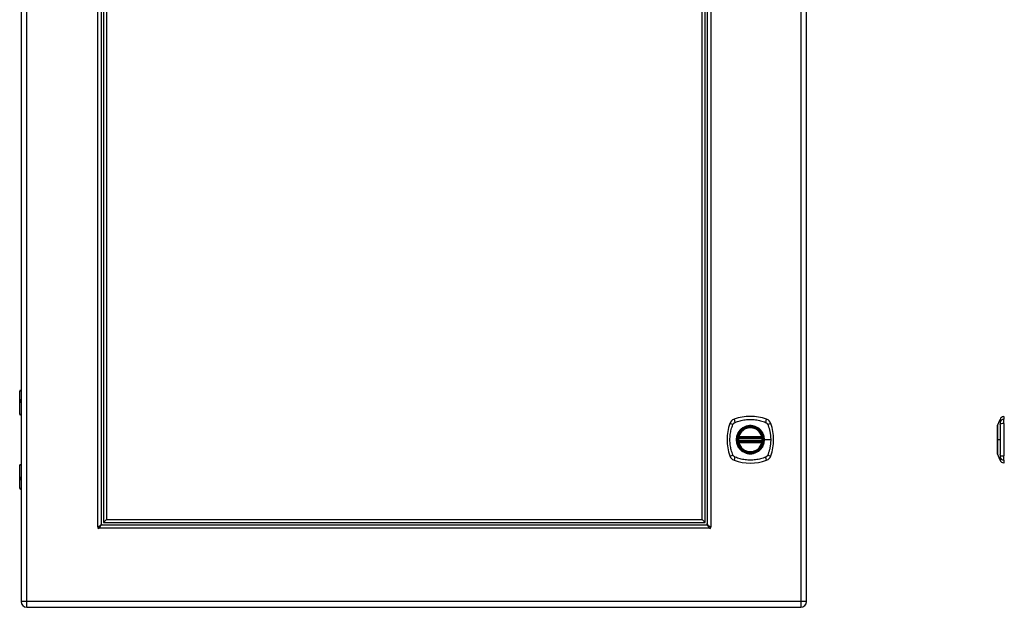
# Model space of a CAD drawing. Header units: inches. Extents: x 3 to 112, y 6 to 61.
# Tile 129 of 140: x 32 to 57, y 13 to 28. Entities that reach past the tile are written whole.
import ezdxf

# ---------------------------------------------------------------- set-up
doc = ezdxf.new("R2010")
doc.units = ezdxf.units.IN
doc.header["$MEASUREMENT"] = 0
doc.layers.add('Visible Edges(ANSI)', color=7, linetype='Continuous', lineweight=25)
doc.layers.add('Visible Tangent Edges(ANSI)', color=7, linetype='Continuous', lineweight=25)

msp = doc.modelspace()

# ---------------------------------------------------------------- linework, layer by layer
at = {"layer": 'Visible Edges(ANSI)'}
for p, q in [((32.277, 43.026), (32.277, 13.515)), ((52.195, 13.515), (52.195, 43.026)), ((34.308, 41.07), (34.308, 15.471)), ((34.367, 41.024), (34.367, 15.517)), ((49.624, 15.517), (49.624, 41.024)), ((49.683, 15.471), (49.683, 41.07)), ((34.446, 40.945), (34.446, 15.595)), ((49.545, 15.595), (49.545, 40.945)), ((32.242, 18.264), (32.242, 18.849)), ((32.262, 18.869), (32.277, 18.869)), ((32.277, 18.625), (32.274, 18.625)), ((32.274, 18.581), (32.277, 18.581)), ((32.277, 18.249), (32.258, 18.249)), ((57.041, 17.976), (57.103, 18.135)), ((57.195, 18.209), (57.195, 18.141)), ((57.195, 18.03), (57.195, 18.141)), ((57.195, 18.03), (57.195, 17.207)), ((50.474, 17.658), (51.068, 17.658)), ((51.068, 17.579), (50.474, 17.579)), ((50.478, 17.678), (51.063, 17.678)), ((51.063, 17.559), (50.478, 17.559)), ((57.103, 17.102), (57.041, 17.262)), ((32.258, 16.989), (32.277, 16.989)), ((57.195, 17.096), (57.195, 17.207)), ((57.195, 17.096), (57.195, 17.028)), ((32.242, 16.388), (32.242, 16.973)), ((32.277, 16.656), (32.274, 16.656)), ((32.274, 16.613), (32.277, 16.613)), ((32.277, 16.369), (32.262, 16.369)), ((34.367, 15.517), (34.446, 15.595)), ((34.367, 15.517), (49.624, 15.517)), ((34.446, 15.595), (49.545, 15.595)), ((49.545, 15.595), (49.624, 15.517)), ((34.321, 15.458), (49.67, 15.458)), ((32.423, 13.369), (52.049, 13.369))]:
    msp.add_line(p, q, dxfattribs=at)
at = {"layer": 'Visible Edges(ANSI)', "flags": 128}
for points in [[(57.041, 17.974), (57.041, 17.973), (57.041, 17.972), (57.041, 17.97), (57.041, 17.967), (57.041, 17.963), (57.041, 17.959), (57.041, 17.953), (57.041, 17.947), (57.04, 17.94), (57.04, 17.932), (57.04, 17.923), (57.04, 17.914), (57.04, 17.904), (57.04, 17.893), (57.04, 17.882), (57.04, 17.87), (57.04, 17.857), (57.04, 17.844), (57.04, 17.83), (57.04, 17.816), (57.04, 17.802), (57.04, 17.786), (57.04, 17.771), (57.041, 17.755), (57.041, 17.739), (57.041, 17.722), (57.041, 17.705), (57.041, 17.688), (57.041, 17.671), (57.041, 17.654), (57.041, 17.636), (57.041, 17.619), (57.041, 17.602), (57.041, 17.584), (57.041, 17.567), (57.041, 17.55), (57.041, 17.532), (57.041, 17.516), (57.041, 17.499), (57.041, 17.483), (57.04, 17.467), (57.04, 17.451), (57.04, 17.436), (57.04, 17.421), (57.04, 17.407), (57.04, 17.393), (57.04, 17.38), (57.04, 17.367), (57.04, 17.355), (57.04, 17.344), (57.04, 17.333), (57.04, 17.323), (57.04, 17.314), (57.04, 17.305), (57.04, 17.298), (57.041, 17.291), (57.041, 17.284), (57.041, 17.279), (57.041, 17.274), (57.041, 17.27), (57.041, 17.267), (57.041, 17.265), (57.041, 17.264), (57.041, 17.264)], [(50.462, 17.672), (50.462, 17.672), (50.462, 17.672), (50.462, 17.671), (50.462, 17.671), (50.462, 17.671), (50.462, 17.67), (50.462, 17.669), (50.462, 17.669), (50.462, 17.668), (50.462, 17.667), (50.461, 17.666), (50.461, 17.665), (50.461, 17.663), (50.461, 17.662), (50.461, 17.661), (50.46, 17.66), (50.46, 17.658), (50.46, 17.657), (50.46, 17.655), (50.46, 17.654), (50.46, 17.652), (50.459, 17.65), (50.459, 17.649), (50.459, 17.647)], [(50.459, 17.59), (50.459, 17.588), (50.459, 17.587), (50.46, 17.585), (50.46, 17.584), (50.46, 17.582), (50.46, 17.581), (50.46, 17.579), (50.46, 17.578), (50.461, 17.576), (50.461, 17.575), (50.461, 17.574), (50.461, 17.573), (50.461, 17.572), (50.462, 17.571), (50.462, 17.57), (50.462, 17.569), (50.462, 17.568), (50.462, 17.567), (50.462, 17.567), (50.462, 17.566), (50.462, 17.566), (50.462, 17.566), (50.462, 17.566), (50.462, 17.565)], [(51.082, 17.647), (51.082, 17.649), (51.082, 17.65), (51.082, 17.652), (51.082, 17.654), (51.082, 17.655), (51.081, 17.657), (51.081, 17.658), (51.081, 17.66), (51.081, 17.661), (51.081, 17.662), (51.081, 17.663), (51.08, 17.665), (51.08, 17.666), (51.08, 17.667), (51.08, 17.668), (51.08, 17.669), (51.08, 17.669), (51.08, 17.67), (51.079, 17.671), (51.079, 17.671), (51.079, 17.671), (51.079, 17.672), (51.079, 17.672), (51.079, 17.672)], [(51.079, 17.565), (51.079, 17.566), (51.079, 17.566), (51.079, 17.566), (51.079, 17.566), (51.079, 17.567), (51.08, 17.567), (51.08, 17.568), (51.08, 17.569), (51.08, 17.57), (51.08, 17.571), (51.08, 17.572), (51.08, 17.573), (51.081, 17.574), (51.081, 17.575), (51.081, 17.576), (51.081, 17.578), (51.081, 17.579), (51.081, 17.581), (51.082, 17.582), (51.082, 17.584), (51.082, 17.585), (51.082, 17.587), (51.082, 17.588), (51.082, 17.59)], [(34.224, 15.408), (34.224, 15.408), (34.224, 15.409), (34.224, 15.409), (34.224, 15.409), (34.225, 15.409), (34.225, 15.409), (34.225, 15.409), (34.225, 15.409), (34.226, 15.41), (34.226, 15.41), (34.226, 15.41), (34.227, 15.41), (34.227, 15.411), (34.228, 15.411), (34.228, 15.411), (34.228, 15.411), (34.229, 15.411), (34.229, 15.411), (34.229, 15.412), (34.23, 15.412), (34.23, 15.412), (34.23, 15.412), (34.23, 15.412), (34.23, 15.412)], [(34.23, 15.412), (34.236, 15.415), (34.241, 15.417), (34.246, 15.419), (34.251, 15.422), (34.256, 15.424), (34.26, 15.427), (34.265, 15.429), (34.27, 15.432), (34.274, 15.434), (34.278, 15.436), (34.282, 15.439), (34.285, 15.441), (34.289, 15.444), (34.292, 15.446), (34.295, 15.449), (34.298, 15.451), (34.3, 15.453), (34.302, 15.456), (34.304, 15.458), (34.305, 15.461), (34.306, 15.463), (34.307, 15.466), (34.308, 15.468), (34.308, 15.471)], [(34.262, 15.38), (34.262, 15.38), (34.262, 15.38), (34.262, 15.38), (34.262, 15.379), (34.262, 15.379), (34.262, 15.379), (34.261, 15.379), (34.261, 15.378), (34.261, 15.378), (34.261, 15.378), (34.261, 15.377), (34.26, 15.377), (34.26, 15.376), (34.26, 15.376), (34.26, 15.376), (34.26, 15.375), (34.259, 15.375), (34.259, 15.375), (34.259, 15.375), (34.259, 15.374), (34.259, 15.374), (34.259, 15.374), (34.259, 15.374), (34.258, 15.374)], [(34.321, 15.458), (34.318, 15.457), (34.316, 15.457), (34.313, 15.456), (34.311, 15.455), (34.309, 15.454), (34.306, 15.452), (34.304, 15.45), (34.301, 15.447), (34.299, 15.445), (34.296, 15.442), (34.294, 15.439), (34.291, 15.435), (34.289, 15.432), (34.287, 15.428), (34.284, 15.424), (34.282, 15.419), (34.279, 15.415), (34.277, 15.41), (34.274, 15.406), (34.272, 15.401), (34.27, 15.396), (34.267, 15.391), (34.265, 15.385), (34.262, 15.38)], [(49.728, 15.38), (49.726, 15.385), (49.723, 15.391), (49.721, 15.396), (49.719, 15.401), (49.716, 15.406), (49.714, 15.41), (49.711, 15.415), (49.709, 15.419), (49.706, 15.424), (49.704, 15.428), (49.702, 15.432), (49.699, 15.435), (49.697, 15.439), (49.694, 15.442), (49.692, 15.445), (49.689, 15.447), (49.687, 15.45), (49.685, 15.452), (49.682, 15.454), (49.68, 15.455), (49.677, 15.456), (49.675, 15.457), (49.672, 15.457), (49.67, 15.458)], [(49.683, 15.471), (49.683, 15.468), (49.683, 15.466), (49.684, 15.463), (49.685, 15.461), (49.687, 15.458), (49.689, 15.456), (49.691, 15.453), (49.693, 15.451), (49.696, 15.449), (49.698, 15.446), (49.702, 15.444), (49.705, 15.441), (49.709, 15.439), (49.713, 15.436), (49.717, 15.434), (49.721, 15.432), (49.725, 15.429), (49.73, 15.427), (49.735, 15.424), (49.74, 15.422), (49.745, 15.419), (49.75, 15.417), (49.755, 15.415), (49.76, 15.412)], [(49.732, 15.374), (49.732, 15.374), (49.732, 15.374), (49.732, 15.374), (49.732, 15.374), (49.731, 15.375), (49.731, 15.375), (49.731, 15.375), (49.731, 15.375), (49.731, 15.376), (49.731, 15.376), (49.73, 15.376), (49.73, 15.377), (49.73, 15.377), (49.73, 15.378), (49.73, 15.378), (49.729, 15.378), (49.729, 15.379), (49.729, 15.379), (49.729, 15.379), (49.729, 15.379), (49.729, 15.38), (49.729, 15.38), (49.728, 15.38), (49.728, 15.38)], [(49.76, 15.412), (49.76, 15.412), (49.761, 15.412), (49.761, 15.412), (49.761, 15.412), (49.761, 15.412), (49.762, 15.411), (49.762, 15.411), (49.762, 15.411), (49.763, 15.411), (49.763, 15.411), (49.763, 15.411), (49.764, 15.41), (49.764, 15.41), (49.764, 15.41), (49.765, 15.41), (49.765, 15.409), (49.765, 15.409), (49.766, 15.409), (49.766, 15.409), (49.766, 15.409), (49.766, 15.409), (49.766, 15.409), (49.767, 15.408), (49.767, 15.408)]]:
    msp.add_lwpolyline(points, dxfattribs=at)
at = {"layer": 'Visible Edges(ANSI)'}
for radius in [0.32, 0.315]:
    msp.add_circle((50.771, 17.619), radius, dxfattribs=at)
for centre, radius, start, end in [((32.262, 18.849), 0.0197, 90, 180), ((32.258, 18.264), 0.0157, 180, 270), ((51.46, 17.619), 1.28, 161.2278, 198.7722), ((50.416, 17.973), 0.177, 108.7722, 161.2278), ((50.771, 16.93), 1.28, 71.2278, 108.7722), ((51.126, 17.973), 0.177, 18.7722, 71.2278), ((50.082, 17.619), 1.28, 341.2278, 18.7722), ((57.213, 18.092), 0.118, 98.6009, 158.7495), ((57.188, 18.15), 0.0394, 53.1301, 78.463), ((50.771, 17.619), 0.313, 13.6344, 166.3656), ((57.046, 17.974), 0.00492, 158.7495, 179.7912), ((50.771, 17.619), 0.313, 174.7499, 185.2501), ((50.771, 17.619), 0.313, 166.3656, 170.216), ((50.474, 17.67), 0.0118, 170.216, 270), ((50.474, 17.567), 0.0118, 90, 189.784), ((50.771, 17.619), 0.313, 189.784, 193.6344), ((50.478, 17.69), 0.0118, 166.3656, 270), ((50.478, 17.548), 0.0118, 90, 193.6344), ((50.771, 17.619), 0.313, 193.6344, 346.3656), ((51.063, 17.69), 0.0118, 270, 13.6344), ((51.063, 17.548), 0.0118, 346.3656, 90), ((51.068, 17.67), 0.0118, 270, 9.784), ((51.068, 17.567), 0.0118, 350.216, 90), ((50.771, 17.619), 0.313, 9.784, 13.6344), ((50.771, 17.619), 0.313, 346.3656, 350.216), ((50.771, 17.619), 0.313, 354.7499, 5.2501), ((57.046, 17.264), 0.00492, 180.2088, 201.2505), ((32.258, 16.973), 0.0157, 90, 180), ((50.416, 17.264), 0.177, 198.7722, 251.2278), ((50.771, 18.308), 1.28, 251.2278, 288.7722), ((51.126, 17.264), 0.177, 288.7722, 341.2278), ((57.213, 17.145), 0.118, 201.2505, 261.3991), ((57.188, 17.087), 0.0394, 281.537, 306.8699), ((32.262, 16.388), 0.0197, 180, 270), ((34.358, 15.508), 0.05, 180, 270), ((49.633, 15.508), 0.05, 270, 0), ((34.245, 15.394), 0.025, 146.132, 303.868), ((34.286, 15.436), 0.031, 200.072, 248.6783), ((34.358, 15.508), 0.105, 221.9188, 228.0812), ((49.633, 15.508), 0.105, 311.9188, 318.0812), ((49.704, 15.436), 0.031, 291.3217, 339.928), ((49.746, 15.394), 0.025, 236.132, 33.868), ((32.423, 13.515), 0.146, 180, 270), ((52.049, 13.515), 0.146, 270, 0)]:
    msp.add_arc(centre, radius, start, end, dxfattribs=at)
at = {"layer": 'Visible Tangent Edges(ANSI)'}
for p, q in [((32.423, 13.515), (32.423, 43.026)), ((52.049, 43.026), (52.049, 13.515)), ((34.224, 15.408), (34.224, 41.132)), ((49.767, 41.132), (49.767, 15.408)), ((32.277, 18.849), (32.242, 18.849)), ((32.265, 18.634), (32.277, 18.634)), ((32.277, 18.571), (32.265, 18.571)), ((32.242, 18.264), (32.277, 18.264)), ((50.459, 17.647), (50.471, 17.646)), ((50.459, 17.59), (50.471, 17.591)), ((50.468, 17.671), (50.462, 17.672)), ((50.462, 17.565), (50.468, 17.566)), ((50.467, 17.692), (50.478, 17.69)), ((50.478, 17.548), (50.467, 17.545)), ((50.471, 17.646), (51.071, 17.646)), ((51.071, 17.591), (50.471, 17.591)), ((50.474, 17.658), (50.474, 17.668)), ((50.474, 17.569), (50.474, 17.579)), ((50.478, 17.678), (50.478, 17.69)), ((51.063, 17.69), (50.478, 17.69)), ((50.478, 17.668), (50.478, 17.678)), ((50.478, 17.668), (51.063, 17.668)), ((50.478, 17.559), (50.478, 17.569)), ((51.063, 17.569), (50.478, 17.569)), ((50.478, 17.548), (50.478, 17.559)), ((50.478, 17.548), (51.063, 17.548)), ((51.063, 17.69), (51.075, 17.692)), ((51.063, 17.69), (51.063, 17.678)), ((51.063, 17.678), (51.063, 17.668)), ((51.063, 17.569), (51.063, 17.559)), ((51.063, 17.559), (51.063, 17.548)), ((51.075, 17.545), (51.063, 17.548)), ((51.068, 17.668), (51.068, 17.658)), ((51.068, 17.579), (51.068, 17.569)), ((51.071, 17.646), (51.082, 17.647)), ((51.071, 17.591), (51.082, 17.59)), ((51.079, 17.672), (51.073, 17.671)), ((51.073, 17.566), (51.079, 17.565)), ((51.123, 17.619), (51.128, 17.619)), ((51.287, 17.619), (51.128, 17.619)), ((57.041, 17.619), (57.041, 17.619)), ((57.103, 17.619), (57.041, 17.619)), ((32.277, 16.973), (32.242, 16.973)), ((32.265, 16.666), (32.277, 16.666)), ((32.277, 16.603), (32.265, 16.603)), ((32.242, 16.388), (32.277, 16.388)), ((49.732, 15.374), (34.258, 15.374)), ((32.423, 13.515), (32.277, 13.515)), ((52.049, 13.515), (32.423, 13.515)), ((32.423, 13.369), (32.423, 13.515)), ((52.049, 13.515), (52.049, 13.369)), ((52.195, 13.515), (52.049, 13.515))]:
    msp.add_line(p, q, dxfattribs=at)
at = {"layer": 'Visible Tangent Edges(ANSI)', "flags": 128}
for points in [[(32.265, 18.634), (32.263, 18.634), (32.261, 18.633), (32.259, 18.632), (32.257, 18.631), (32.256, 18.628), (32.254, 18.626), (32.253, 18.623), (32.252, 18.619), (32.252, 18.615), (32.251, 18.611), (32.251, 18.607), (32.251, 18.603), (32.251, 18.599), (32.251, 18.594), (32.252, 18.59), (32.252, 18.587), (32.253, 18.583), (32.254, 18.58), (32.256, 18.577), (32.257, 18.575), (32.259, 18.574), (32.261, 18.572), (32.263, 18.572), (32.265, 18.571)], [(32.274, 18.581), (32.272, 18.581), (32.27, 18.582), (32.268, 18.583), (32.266, 18.584), (32.265, 18.585), (32.264, 18.587), (32.263, 18.589), (32.262, 18.592), (32.261, 18.594), (32.261, 18.597), (32.26, 18.6), (32.26, 18.603), (32.26, 18.606), (32.261, 18.609), (32.261, 18.612), (32.262, 18.614), (32.263, 18.617), (32.264, 18.619), (32.265, 18.62), (32.266, 18.622), (32.268, 18.623), (32.27, 18.624), (32.272, 18.624), (32.274, 18.625)], [(50.331, 17.23), (50.317, 17.264), (50.307, 17.295), (50.297, 17.326), (50.288, 17.358), (50.28, 17.39), (50.274, 17.422), (50.268, 17.454), (50.263, 17.487), (50.259, 17.52), (50.256, 17.552), (50.255, 17.585), (50.254, 17.618), (50.255, 17.652), (50.256, 17.684), (50.259, 17.717), (50.263, 17.75), (50.268, 17.783), (50.274, 17.815), (50.28, 17.847), (50.288, 17.879), (50.297, 17.911), (50.307, 17.943), (50.317, 17.974), (50.331, 18.007)], [(50.331, 18.007), (50.332, 18.01), (50.334, 18.013), (50.335, 18.015), (50.337, 18.018), (50.338, 18.021), (50.34, 18.023), (50.342, 18.026), (50.344, 18.028), (50.346, 18.031), (50.348, 18.033), (50.35, 18.035), (50.352, 18.037), (50.354, 18.04), (50.357, 18.042), (50.359, 18.044), (50.361, 18.046), (50.364, 18.047), (50.366, 18.049), (50.369, 18.051), (50.371, 18.053), (50.374, 18.054), (50.377, 18.056), (50.379, 18.057), (50.382, 18.059)], [(50.382, 18.059), (50.416, 18.072), (50.447, 18.083), (50.478, 18.093), (50.51, 18.101), (50.542, 18.109), (50.574, 18.116), (50.606, 18.122), (50.639, 18.127), (50.672, 18.13), (50.705, 18.133), (50.738, 18.135), (50.771, 18.135), (50.804, 18.135), (50.837, 18.133), (50.87, 18.13), (50.902, 18.127), (50.935, 18.122), (50.967, 18.116), (51, 18.109), (51.032, 18.101), (51.063, 18.093), (51.095, 18.083), (51.126, 18.072), (51.159, 18.059)], [(51.159, 18.059), (51.161, 18.058), (51.162, 18.057), (51.164, 18.057), (51.165, 18.056), (51.166, 18.055), (51.168, 18.054), (51.169, 18.054), (51.17, 18.053), (51.172, 18.052), (51.173, 18.051), (51.174, 18.05), (51.175, 18.049), (51.177, 18.048), (51.178, 18.048), (51.179, 18.047), (51.18, 18.046), (51.182, 18.045), (51.183, 18.044), (51.184, 18.043), (51.185, 18.042), (51.186, 18.041), (51.187, 18.04), (51.188, 18.038), (51.19, 18.037)], [(51.19, 18.037), (51.191, 18.036), (51.192, 18.035), (51.193, 18.034), (51.194, 18.033), (51.195, 18.032), (51.196, 18.031), (51.197, 18.029), (51.198, 18.028), (51.199, 18.027), (51.2, 18.026), (51.201, 18.025), (51.201, 18.023), (51.202, 18.022), (51.203, 18.021), (51.204, 18.019), (51.205, 18.018), (51.206, 18.017), (51.206, 18.015), (51.207, 18.014), (51.208, 18.013), (51.209, 18.011), (51.209, 18.01), (51.21, 18.009), (51.211, 18.007)], [(51.211, 18.007), (51.219, 17.989), (51.225, 17.974), (51.23, 17.958), (51.235, 17.943), (51.24, 17.927), (51.245, 17.911), (51.249, 17.895), (51.253, 17.88), (51.257, 17.864), (51.261, 17.848), (51.265, 17.831), (51.268, 17.815), (51.271, 17.799), (51.274, 17.783), (51.276, 17.767), (51.279, 17.75), (51.281, 17.734), (51.282, 17.718), (51.284, 17.701), (51.285, 17.685), (51.286, 17.668), (51.287, 17.652), (51.287, 17.635), (51.287, 17.619)], [(57.103, 18.135), (57.103, 18.135), (57.103, 18.135), (57.103, 18.134), (57.103, 18.133), (57.103, 18.132), (57.103, 18.13), (57.103, 18.129), (57.103, 18.127), (57.103, 18.124), (57.103, 18.122), (57.102, 18.119), (57.102, 18.116), (57.102, 18.113), (57.102, 18.109), (57.102, 18.105), (57.102, 18.101), (57.102, 18.097), (57.102, 18.093), (57.102, 18.088), (57.102, 18.083), (57.102, 18.078), (57.102, 18.072), (57.102, 18.067), (57.101, 18.059)], [(57.101, 18.059), (57.102, 18.058), (57.102, 18.057), (57.102, 18.057), (57.102, 18.056), (57.102, 18.055), (57.102, 18.054), (57.102, 18.054), (57.102, 18.053), (57.102, 18.052), (57.102, 18.051), (57.102, 18.05), (57.102, 18.049), (57.102, 18.048), (57.102, 18.048), (57.102, 18.047), (57.102, 18.046), (57.102, 18.045), (57.102, 18.044), (57.102, 18.043), (57.102, 18.042), (57.102, 18.041), (57.102, 18.04), (57.102, 18.038), (57.102, 18.037)], [(57.102, 18.037), (57.102, 18.036), (57.102, 18.035), (57.102, 18.034), (57.102, 18.033), (57.102, 18.032), (57.102, 18.031), (57.102, 18.029), (57.102, 18.028), (57.102, 18.027), (57.102, 18.026), (57.102, 18.025), (57.102, 18.023), (57.102, 18.022), (57.102, 18.021), (57.102, 18.019), (57.102, 18.018), (57.102, 18.017), (57.102, 18.015), (57.102, 18.014), (57.102, 18.013), (57.102, 18.011), (57.102, 18.01), (57.102, 18.009), (57.101, 18.007)], [(57.101, 18.007), (57.102, 17.989), (57.102, 17.974), (57.102, 17.958), (57.102, 17.943), (57.102, 17.927), (57.102, 17.911), (57.102, 17.895), (57.102, 17.88), (57.102, 17.864), (57.102, 17.848), (57.102, 17.831), (57.102, 17.815), (57.102, 17.799), (57.103, 17.783), (57.103, 17.767), (57.103, 17.75), (57.103, 17.734), (57.103, 17.718), (57.103, 17.701), (57.103, 17.685), (57.103, 17.668), (57.103, 17.652), (57.103, 17.635), (57.103, 17.619)], [(50.496, 17.846), (50.484, 17.83), (50.472, 17.813), (50.461, 17.796), (50.451, 17.777), (50.443, 17.759), (50.435, 17.74), (50.429, 17.72), (50.423, 17.7), (50.419, 17.68), (50.416, 17.66), (50.415, 17.639), (50.414, 17.619), (50.415, 17.598), (50.416, 17.577), (50.419, 17.557), (50.423, 17.537), (50.429, 17.517), (50.435, 17.497), (50.443, 17.478), (50.451, 17.46), (50.461, 17.441), (50.472, 17.424), (50.484, 17.407), (50.496, 17.391)], [(51.123, 17.619), (51.111, 17.527), (51.076, 17.442), (51.02, 17.369), (50.947, 17.314), (50.862, 17.278), (50.77, 17.267), (50.679, 17.279), (50.594, 17.314), (50.521, 17.37), (50.466, 17.442), (50.431, 17.528), (50.419, 17.619), (50.431, 17.71), (50.466, 17.795), (50.522, 17.868), (50.595, 17.924), (50.68, 17.959), (50.771, 17.971), (50.862, 17.959), (50.947, 17.923), (51.02, 17.868), (51.076, 17.795), (51.111, 17.71), (51.123, 17.619)], [(50.543, 17.893), (50.541, 17.891), (50.539, 17.89), (50.537, 17.888), (50.535, 17.886), (50.533, 17.884), (50.531, 17.882), (50.529, 17.88), (50.527, 17.879), (50.525, 17.877), (50.523, 17.875), (50.521, 17.873), (50.519, 17.871), (50.517, 17.869), (50.515, 17.867), (50.513, 17.865), (50.511, 17.863), (50.509, 17.861), (50.507, 17.859), (50.505, 17.857), (50.503, 17.855), (50.502, 17.853), (50.5, 17.85), (50.498, 17.848), (50.496, 17.846)], [(50.998, 17.893), (50.982, 17.906), (50.965, 17.918), (50.948, 17.928), (50.93, 17.938), (50.911, 17.947), (50.892, 17.954), (50.872, 17.961), (50.852, 17.966), (50.832, 17.97), (50.812, 17.973), (50.791, 17.975), (50.771, 17.976), (50.75, 17.975), (50.73, 17.973), (50.709, 17.97), (50.689, 17.966), (50.669, 17.961), (50.65, 17.954), (50.63, 17.947), (50.612, 17.938), (50.594, 17.928), (50.576, 17.918), (50.559, 17.906), (50.543, 17.893)], [(51.045, 17.846), (51.044, 17.848), (51.042, 17.85), (51.04, 17.853), (51.038, 17.855), (51.036, 17.857), (51.034, 17.859), (51.033, 17.861), (51.031, 17.863), (51.029, 17.865), (51.027, 17.867), (51.025, 17.869), (51.023, 17.871), (51.021, 17.873), (51.019, 17.875), (51.017, 17.877), (51.015, 17.879), (51.013, 17.88), (51.011, 17.882), (51.009, 17.884), (51.007, 17.886), (51.005, 17.888), (51.003, 17.89), (51, 17.891), (50.998, 17.893)], [(51.128, 17.619), (51.128, 17.629), (51.127, 17.639), (51.126, 17.649), (51.125, 17.66), (51.124, 17.67), (51.122, 17.68), (51.12, 17.69), (51.118, 17.7), (51.116, 17.71), (51.113, 17.72), (51.11, 17.73), (51.106, 17.74), (51.103, 17.749), (51.099, 17.759), (51.095, 17.768), (51.09, 17.777), (51.086, 17.787), (51.081, 17.796), (51.075, 17.804), (51.07, 17.813), (51.064, 17.822), (51.058, 17.83), (51.052, 17.838), (51.045, 17.846)], [(57.041, 17.893), (57.041, 17.9), (57.041, 17.906), (57.041, 17.912), (57.041, 17.918), (57.041, 17.923), (57.041, 17.928), (57.041, 17.933), (57.041, 17.938), (57.041, 17.942), (57.041, 17.947), (57.041, 17.951), (57.041, 17.954), (57.041, 17.958), (57.041, 17.961), (57.041, 17.964), (57.041, 17.966), (57.041, 17.968), (57.041, 17.97), (57.041, 17.972), (57.041, 17.973), (57.041, 17.974), (57.041, 17.975), (57.041, 17.975), (57.041, 17.976)], [(57.041, 17.846), (57.041, 17.848), (57.041, 17.85), (57.041, 17.853), (57.041, 17.855), (57.041, 17.857), (57.041, 17.859), (57.041, 17.861), (57.041, 17.863), (57.041, 17.865), (57.041, 17.867), (57.041, 17.869), (57.041, 17.871), (57.041, 17.873), (57.041, 17.875), (57.041, 17.877), (57.041, 17.879), (57.041, 17.88), (57.041, 17.882), (57.041, 17.884), (57.041, 17.886), (57.041, 17.888), (57.041, 17.89), (57.041, 17.891), (57.041, 17.893)], [(57.041, 17.619), (57.041, 17.629), (57.041, 17.639), (57.041, 17.649), (57.041, 17.66), (57.041, 17.67), (57.041, 17.68), (57.041, 17.69), (57.041, 17.7), (57.041, 17.71), (57.041, 17.72), (57.041, 17.73), (57.041, 17.74), (57.041, 17.749), (57.041, 17.759), (57.041, 17.768), (57.041, 17.777), (57.041, 17.787), (57.041, 17.796), (57.041, 17.804), (57.041, 17.813), (57.041, 17.822), (57.041, 17.83), (57.041, 17.838), (57.041, 17.846)], [(50.467, 17.692), (50.466, 17.692), (50.466, 17.691), (50.466, 17.69), (50.466, 17.689), (50.466, 17.688), (50.466, 17.687), (50.466, 17.686), (50.466, 17.685), (50.465, 17.684), (50.465, 17.683), (50.466, 17.682), (50.466, 17.681), (50.466, 17.68), (50.466, 17.679), (50.466, 17.678), (50.466, 17.677), (50.466, 17.677), (50.466, 17.676), (50.467, 17.675), (50.467, 17.674), (50.467, 17.673), (50.468, 17.672), (50.468, 17.672), (50.468, 17.671)], [(50.468, 17.566), (50.468, 17.566), (50.468, 17.565), (50.467, 17.564), (50.467, 17.563), (50.467, 17.563), (50.466, 17.562), (50.466, 17.561), (50.466, 17.56), (50.466, 17.559), (50.466, 17.558), (50.466, 17.557), (50.466, 17.556), (50.466, 17.555), (50.465, 17.554), (50.465, 17.553), (50.466, 17.552), (50.466, 17.551), (50.466, 17.551), (50.466, 17.55), (50.466, 17.549), (50.466, 17.548), (50.466, 17.547), (50.466, 17.546), (50.467, 17.545)], [(50.468, 17.671), (50.468, 17.671), (50.469, 17.67), (50.469, 17.67), (50.469, 17.67), (50.469, 17.67), (50.47, 17.67), (50.47, 17.67), (50.47, 17.67), (50.47, 17.669), (50.47, 17.669), (50.471, 17.669), (50.471, 17.669), (50.471, 17.669), (50.471, 17.669), (50.472, 17.669), (50.472, 17.669), (50.472, 17.669), (50.472, 17.669), (50.473, 17.668), (50.473, 17.668), (50.473, 17.668), (50.473, 17.668), (50.474, 17.668), (50.474, 17.668)], [(50.474, 17.569), (50.474, 17.569), (50.473, 17.569), (50.473, 17.569), (50.473, 17.569), (50.473, 17.569), (50.472, 17.569), (50.472, 17.569), (50.472, 17.569), (50.472, 17.569), (50.471, 17.568), (50.471, 17.568), (50.471, 17.568), (50.471, 17.568), (50.47, 17.568), (50.47, 17.568), (50.47, 17.568), (50.47, 17.568), (50.47, 17.567), (50.469, 17.567), (50.469, 17.567), (50.469, 17.567), (50.469, 17.567), (50.468, 17.567), (50.468, 17.566)], [(50.471, 17.646), (50.471, 17.647), (50.471, 17.648), (50.471, 17.649), (50.471, 17.649), (50.472, 17.65), (50.472, 17.651), (50.472, 17.651), (50.472, 17.652), (50.472, 17.653), (50.473, 17.653), (50.473, 17.654), (50.473, 17.655), (50.473, 17.655), (50.473, 17.656), (50.473, 17.656), (50.473, 17.656), (50.474, 17.657), (50.474, 17.657), (50.474, 17.657), (50.474, 17.658), (50.474, 17.658), (50.474, 17.658), (50.474, 17.658), (50.474, 17.658)], [(50.474, 17.579), (50.474, 17.579), (50.474, 17.579), (50.474, 17.58), (50.474, 17.58), (50.474, 17.58), (50.474, 17.58), (50.474, 17.581), (50.473, 17.581), (50.473, 17.581), (50.473, 17.582), (50.473, 17.582), (50.473, 17.583), (50.473, 17.583), (50.473, 17.584), (50.472, 17.585), (50.472, 17.585), (50.472, 17.586), (50.472, 17.587), (50.472, 17.587), (50.471, 17.588), (50.471, 17.589), (50.471, 17.59), (50.471, 17.59), (50.471, 17.591)], [(50.474, 17.668), (50.474, 17.668), (50.474, 17.668), (50.474, 17.668), (50.475, 17.668), (50.475, 17.668), (50.475, 17.668), (50.475, 17.668), (50.475, 17.668), (50.476, 17.668), (50.476, 17.668), (50.476, 17.668), (50.476, 17.668), (50.476, 17.668), (50.476, 17.668), (50.477, 17.668), (50.477, 17.668), (50.477, 17.668), (50.477, 17.668), (50.477, 17.668), (50.477, 17.668), (50.478, 17.668), (50.478, 17.668), (50.478, 17.668), (50.478, 17.668)], [(50.478, 17.569), (50.478, 17.569), (50.478, 17.569), (50.478, 17.569), (50.477, 17.569), (50.477, 17.569), (50.477, 17.569), (50.477, 17.569), (50.477, 17.569), (50.477, 17.569), (50.476, 17.569), (50.476, 17.569), (50.476, 17.569), (50.476, 17.569), (50.476, 17.569), (50.476, 17.569), (50.475, 17.569), (50.475, 17.569), (50.475, 17.569), (50.475, 17.569), (50.475, 17.569), (50.474, 17.569), (50.474, 17.569), (50.474, 17.569), (50.474, 17.569)], [(51.045, 17.391), (51.052, 17.399), (51.058, 17.407), (51.064, 17.416), (51.07, 17.424), (51.075, 17.433), (51.081, 17.442), (51.086, 17.451), (51.09, 17.46), (51.095, 17.469), (51.099, 17.479), (51.103, 17.488), (51.106, 17.498), (51.11, 17.507), (51.113, 17.517), (51.116, 17.527), (51.118, 17.537), (51.12, 17.547), (51.122, 17.557), (51.124, 17.567), (51.125, 17.578), (51.126, 17.588), (51.127, 17.598), (51.128, 17.608), (51.128, 17.619)], [(51.063, 17.668), (51.064, 17.668), (51.064, 17.668), (51.064, 17.668), (51.064, 17.668), (51.064, 17.668), (51.065, 17.668), (51.065, 17.668), (51.065, 17.668), (51.065, 17.668), (51.065, 17.668), (51.065, 17.668), (51.066, 17.668), (51.066, 17.668), (51.066, 17.668), (51.066, 17.668), (51.066, 17.668), (51.066, 17.668), (51.067, 17.668), (51.067, 17.668), (51.067, 17.668), (51.067, 17.668), (51.067, 17.668), (51.067, 17.668), (51.068, 17.668)], [(51.068, 17.569), (51.067, 17.569), (51.067, 17.569), (51.067, 17.569), (51.067, 17.569), (51.067, 17.569), (51.067, 17.569), (51.066, 17.569), (51.066, 17.569), (51.066, 17.569), (51.066, 17.569), (51.066, 17.569), (51.066, 17.569), (51.065, 17.569), (51.065, 17.569), (51.065, 17.569), (51.065, 17.569), (51.065, 17.569), (51.065, 17.569), (51.064, 17.569), (51.064, 17.569), (51.064, 17.569), (51.064, 17.569), (51.064, 17.569), (51.063, 17.569)], [(51.068, 17.668), (51.068, 17.668), (51.068, 17.668), (51.068, 17.668), (51.069, 17.668), (51.069, 17.668), (51.069, 17.669), (51.069, 17.669), (51.07, 17.669), (51.07, 17.669), (51.07, 17.669), (51.07, 17.669), (51.071, 17.669), (51.071, 17.669), (51.071, 17.669), (51.071, 17.669), (51.072, 17.67), (51.072, 17.67), (51.072, 17.67), (51.072, 17.67), (51.072, 17.67), (51.073, 17.67), (51.073, 17.67), (51.073, 17.671), (51.073, 17.671)], [(51.068, 17.658), (51.068, 17.658), (51.068, 17.658), (51.068, 17.658), (51.068, 17.658), (51.068, 17.657), (51.068, 17.657), (51.068, 17.657), (51.068, 17.656), (51.068, 17.656), (51.068, 17.656), (51.069, 17.655), (51.069, 17.655), (51.069, 17.654), (51.069, 17.653), (51.069, 17.653), (51.069, 17.652), (51.07, 17.651), (51.07, 17.651), (51.07, 17.65), (51.07, 17.649), (51.07, 17.649), (51.07, 17.648), (51.071, 17.647), (51.071, 17.646)], [(51.071, 17.591), (51.071, 17.59), (51.07, 17.59), (51.07, 17.589), (51.07, 17.588), (51.07, 17.587), (51.07, 17.587), (51.07, 17.586), (51.069, 17.585), (51.069, 17.585), (51.069, 17.584), (51.069, 17.583), (51.069, 17.583), (51.069, 17.582), (51.068, 17.582), (51.068, 17.581), (51.068, 17.581), (51.068, 17.581), (51.068, 17.58), (51.068, 17.58), (51.068, 17.58), (51.068, 17.58), (51.068, 17.579), (51.068, 17.579), (51.068, 17.579)], [(51.073, 17.566), (51.073, 17.567), (51.073, 17.567), (51.073, 17.567), (51.072, 17.567), (51.072, 17.567), (51.072, 17.567), (51.072, 17.568), (51.072, 17.568), (51.071, 17.568), (51.071, 17.568), (51.071, 17.568), (51.071, 17.568), (51.07, 17.568), (51.07, 17.568), (51.07, 17.569), (51.07, 17.569), (51.069, 17.569), (51.069, 17.569), (51.069, 17.569), (51.069, 17.569), (51.068, 17.569), (51.068, 17.569), (51.068, 17.569), (51.068, 17.569)], [(51.073, 17.671), (51.074, 17.672), (51.074, 17.672), (51.074, 17.673), (51.075, 17.674), (51.075, 17.675), (51.075, 17.676), (51.075, 17.677), (51.076, 17.677), (51.076, 17.678), (51.076, 17.679), (51.076, 17.68), (51.076, 17.681), (51.076, 17.682), (51.076, 17.683), (51.076, 17.684), (51.076, 17.685), (51.076, 17.686), (51.076, 17.687), (51.076, 17.688), (51.076, 17.689), (51.076, 17.69), (51.075, 17.691), (51.075, 17.692), (51.075, 17.692)], [(51.075, 17.545), (51.075, 17.546), (51.075, 17.547), (51.076, 17.548), (51.076, 17.549), (51.076, 17.55), (51.076, 17.551), (51.076, 17.551), (51.076, 17.552), (51.076, 17.553), (51.076, 17.554), (51.076, 17.555), (51.076, 17.556), (51.076, 17.557), (51.076, 17.558), (51.076, 17.559), (51.076, 17.56), (51.075, 17.561), (51.075, 17.562), (51.075, 17.563), (51.075, 17.563), (51.074, 17.564), (51.074, 17.565), (51.074, 17.566), (51.073, 17.566)], [(51.287, 17.619), (51.287, 17.602), (51.287, 17.586), (51.286, 17.569), (51.285, 17.553), (51.284, 17.536), (51.282, 17.52), (51.281, 17.503), (51.279, 17.487), (51.276, 17.471), (51.274, 17.454), (51.271, 17.438), (51.268, 17.422), (51.265, 17.406), (51.261, 17.39), (51.257, 17.374), (51.253, 17.358), (51.249, 17.342), (51.245, 17.326), (51.24, 17.31), (51.235, 17.295), (51.23, 17.279), (51.225, 17.264), (51.219, 17.248), (51.211, 17.23)], [(57.041, 17.391), (57.041, 17.399), (57.041, 17.407), (57.041, 17.416), (57.041, 17.424), (57.041, 17.433), (57.041, 17.442), (57.041, 17.451), (57.041, 17.46), (57.041, 17.469), (57.041, 17.479), (57.041, 17.488), (57.041, 17.498), (57.041, 17.507), (57.041, 17.517), (57.041, 17.527), (57.041, 17.537), (57.041, 17.547), (57.041, 17.557), (57.041, 17.567), (57.041, 17.578), (57.041, 17.588), (57.041, 17.598), (57.041, 17.608), (57.041, 17.619)], [(57.103, 17.619), (57.103, 17.602), (57.103, 17.586), (57.103, 17.569), (57.103, 17.553), (57.103, 17.536), (57.103, 17.52), (57.103, 17.503), (57.103, 17.487), (57.103, 17.471), (57.103, 17.454), (57.102, 17.438), (57.102, 17.422), (57.102, 17.406), (57.102, 17.39), (57.102, 17.374), (57.102, 17.358), (57.102, 17.342), (57.102, 17.326), (57.102, 17.31), (57.102, 17.295), (57.102, 17.279), (57.102, 17.264), (57.102, 17.248), (57.101, 17.23)], [(50.382, 17.179), (50.379, 17.18), (50.377, 17.182), (50.374, 17.183), (50.371, 17.185), (50.369, 17.186), (50.366, 17.188), (50.364, 17.19), (50.361, 17.192), (50.359, 17.194), (50.357, 17.196), (50.354, 17.198), (50.352, 17.2), (50.35, 17.202), (50.348, 17.204), (50.346, 17.207), (50.344, 17.209), (50.342, 17.212), (50.34, 17.214), (50.338, 17.217), (50.337, 17.219), (50.335, 17.222), (50.334, 17.225), (50.332, 17.227), (50.331, 17.23)], [(50.496, 17.391), (50.498, 17.389), (50.5, 17.387), (50.502, 17.385), (50.503, 17.383), (50.505, 17.381), (50.507, 17.379), (50.509, 17.376), (50.511, 17.374), (50.513, 17.372), (50.515, 17.37), (50.517, 17.368), (50.519, 17.366), (50.521, 17.365), (50.523, 17.363), (50.525, 17.361), (50.527, 17.359), (50.529, 17.357), (50.531, 17.355), (50.533, 17.353), (50.535, 17.351), (50.537, 17.349), (50.539, 17.348), (50.541, 17.346), (50.543, 17.344)], [(50.543, 17.344), (50.559, 17.331), (50.576, 17.32), (50.594, 17.309), (50.612, 17.299), (50.631, 17.291), (50.65, 17.283), (50.669, 17.277), (50.689, 17.271), (50.709, 17.267), (50.73, 17.264), (50.75, 17.262), (50.771, 17.262), (50.791, 17.262), (50.812, 17.264), (50.832, 17.267), (50.853, 17.271), (50.872, 17.277), (50.892, 17.283), (50.911, 17.291), (50.93, 17.299), (50.948, 17.309), (50.965, 17.32), (50.982, 17.331), (50.998, 17.344)], [(50.998, 17.344), (51, 17.346), (51.003, 17.348), (51.005, 17.349), (51.007, 17.351), (51.009, 17.353), (51.011, 17.355), (51.013, 17.357), (51.015, 17.359), (51.017, 17.361), (51.019, 17.363), (51.021, 17.364), (51.023, 17.366), (51.025, 17.368), (51.027, 17.37), (51.029, 17.372), (51.031, 17.374), (51.033, 17.376), (51.034, 17.378), (51.036, 17.381), (51.038, 17.383), (51.04, 17.385), (51.042, 17.387), (51.044, 17.389), (51.045, 17.391)], [(51.211, 17.23), (51.209, 17.227), (51.208, 17.225), (51.206, 17.222), (51.205, 17.219), (51.203, 17.217), (51.201, 17.214), (51.2, 17.212), (51.198, 17.209), (51.196, 17.207), (51.194, 17.204), (51.192, 17.202), (51.19, 17.2), (51.187, 17.198), (51.185, 17.196), (51.183, 17.194), (51.18, 17.192), (51.178, 17.19), (51.175, 17.188), (51.173, 17.186), (51.17, 17.185), (51.168, 17.183), (51.165, 17.182), (51.162, 17.18), (51.159, 17.179)], [(57.041, 17.344), (57.041, 17.346), (57.041, 17.348), (57.041, 17.349), (57.041, 17.351), (57.041, 17.353), (57.041, 17.355), (57.041, 17.357), (57.041, 17.359), (57.041, 17.361), (57.041, 17.363), (57.041, 17.364), (57.041, 17.366), (57.041, 17.368), (57.041, 17.37), (57.041, 17.372), (57.041, 17.374), (57.041, 17.376), (57.041, 17.378), (57.041, 17.381), (57.041, 17.383), (57.041, 17.385), (57.041, 17.387), (57.041, 17.389), (57.041, 17.391)], [(57.041, 17.262), (57.041, 17.262), (57.041, 17.262), (57.041, 17.263), (57.041, 17.264), (57.041, 17.266), (57.041, 17.267), (57.041, 17.269), (57.041, 17.271), (57.041, 17.274), (57.041, 17.277), (57.041, 17.28), (57.041, 17.283), (57.041, 17.287), (57.041, 17.291), (57.041, 17.295), (57.041, 17.299), (57.041, 17.304), (57.041, 17.309), (57.041, 17.314), (57.041, 17.32), (57.041, 17.325), (57.041, 17.331), (57.041, 17.338), (57.041, 17.344)], [(57.101, 17.23), (57.102, 17.227), (57.102, 17.225), (57.102, 17.222), (57.102, 17.219), (57.102, 17.217), (57.102, 17.214), (57.102, 17.212), (57.102, 17.209), (57.102, 17.207), (57.102, 17.204), (57.102, 17.202), (57.102, 17.2), (57.102, 17.198), (57.102, 17.196), (57.102, 17.194), (57.102, 17.192), (57.102, 17.19), (57.102, 17.188), (57.102, 17.186), (57.102, 17.185), (57.102, 17.183), (57.102, 17.182), (57.102, 17.18), (57.101, 17.179)], [(51.159, 17.179), (51.126, 17.165), (51.095, 17.154), (51.063, 17.145), (51.032, 17.136), (51, 17.128), (50.967, 17.121), (50.935, 17.116), (50.902, 17.111), (50.87, 17.107), (50.837, 17.104), (50.804, 17.103), (50.771, 17.102), (50.738, 17.103), (50.705, 17.104), (50.672, 17.107), (50.639, 17.111), (50.606, 17.116), (50.574, 17.121), (50.542, 17.128), (50.51, 17.136), (50.478, 17.145), (50.447, 17.154), (50.416, 17.165), (50.382, 17.179)], [(57.101, 17.179), (57.102, 17.171), (57.102, 17.165), (57.102, 17.16), (57.102, 17.154), (57.102, 17.15), (57.102, 17.145), (57.102, 17.14), (57.102, 17.136), (57.102, 17.132), (57.102, 17.128), (57.102, 17.125), (57.102, 17.121), (57.102, 17.118), (57.103, 17.116), (57.103, 17.113), (57.103, 17.111), (57.103, 17.109), (57.103, 17.107), (57.103, 17.105), (57.103, 17.104), (57.103, 17.103), (57.103, 17.103), (57.103, 17.102), (57.103, 17.102)], [(32.265, 16.666), (32.263, 16.666), (32.261, 16.665), (32.259, 16.664), (32.257, 16.662), (32.256, 16.66), (32.254, 16.657), (32.253, 16.654), (32.252, 16.651), (32.252, 16.647), (32.251, 16.643), (32.251, 16.639), (32.251, 16.634), (32.251, 16.63), (32.251, 16.626), (32.252, 16.622), (32.252, 16.618), (32.253, 16.615), (32.254, 16.612), (32.256, 16.609), (32.257, 16.607), (32.259, 16.605), (32.261, 16.604), (32.263, 16.603), (32.265, 16.603)], [(32.274, 16.613), (32.272, 16.613), (32.27, 16.613), (32.268, 16.614), (32.266, 16.615), (32.265, 16.617), (32.264, 16.619), (32.263, 16.621), (32.262, 16.623), (32.261, 16.626), (32.261, 16.629), (32.26, 16.631), (32.26, 16.634), (32.26, 16.637), (32.261, 16.64), (32.261, 16.643), (32.262, 16.646), (32.263, 16.648), (32.264, 16.65), (32.265, 16.652), (32.266, 16.653), (32.268, 16.655), (32.27, 16.655), (32.272, 16.656), (32.274, 16.656)]]:
    msp.add_lwpolyline(points, dxfattribs=at)
at = {"layer": 'Visible Tangent Edges(ANSI)'}
for radius in [0.346, 0.342, 0.325, 0.324]:
    msp.add_circle((50.771, 17.619), radius, dxfattribs=at)
for centre, radius, start, end in [((50.771, 17.619), 0.301, 13.6344, 166.3656), ((50.771, 17.619), 0.301, 174.7499, 185.2501), ((50.771, 17.619), 0.301, 193.6344, 346.3656), ((50.771, 17.619), 0.301, 354.7499, 5.2501), ((34.286, 15.436), 0.062, 202.9206, 246.4581), ((49.704, 15.436), 0.062, 293.5419, 337.0794)]:
    msp.add_arc(centre, radius, start, end, dxfattribs=at)
for centre, major_axis, ratio, start_param, end_param in [((32.274, 18.634), (0, -0.00984), 0.879139, 4.712389, 6.283185), ((32.274, 18.571), (0, 0.00984), 0.879139, 0, 1.570796), ((50.359, 17.993), (-0.112, 0.037), 0.042597, 4.975842, 6.113112), ((50.396, 18.031), (-0.037, 0.112), 0.042597, 0.170073, 1.307344), ((51.145, 18.031), (0.037, 0.112), 0.042597, 4.975842, 6.113112), ((51.183, 17.993), (0.112, 0.037), 0.042597, 0.170073, 1.307344), ((57.215, 18.031), (-0.117, -0.016), 0.948273, 4.754759, 5.892029), ((57.215, 17.993), (-0.118, 0.005), 0.314585, 4.896593, 6.033863), ((50.463, 17.672), (0.00773, 0.00893), 0.431674, 4.96723, 6.283185), ((50.463, 17.566), (0.00773, -0.00893), 0.431674, 0, 1.315955), ((50.474, 17.666), (0.0021, 0.0116), 0.025638, 0, 1.426581), ((50.474, 17.571), (0.0021, -0.0116), 0.025638, 4.856604, 6.283185), ((51.068, 17.666), (-0.0021, 0.0116), 0.025638, 4.856604, 6.283185), ((51.068, 17.571), (-0.0021, -0.0116), 0.025638, 0, 1.426581), ((51.079, 17.672), (-0.00773, 0.00893), 0.431674, 0, 1.315955), ((51.079, 17.566), (-0.00773, -0.00893), 0.431674, 4.96723, 6.283185), ((50.359, 17.244), (-0.112, -0.037), 0.042597, 0.170073, 1.307344), ((51.183, 17.244), (0.112, -0.037), 0.042597, 4.975842, 6.113112), ((57.215, 17.244), (-0.118, -0.005), 0.314585, 0.249322, 1.386592), ((50.396, 17.206), (-0.037, -0.112), 0.042597, 4.975842, 6.113112), ((51.145, 17.206), (0.037, -0.112), 0.042597, 0.170073, 1.307344), ((57.215, 17.206), (-0.117, 0.016), 0.948273, 0.391156, 1.528426), ((32.274, 16.666), (0, -0.00984), 0.879139, 4.712389, 6.283185), ((32.274, 16.603), (0, 0.00984), 0.879139, 0, 1.570796)]:
    msp.add_ellipse(centre, major_axis=major_axis, ratio=ratio, start_param=start_param, end_param=end_param, dxfattribs=at)

doc.saveas('drawing.dxf')
